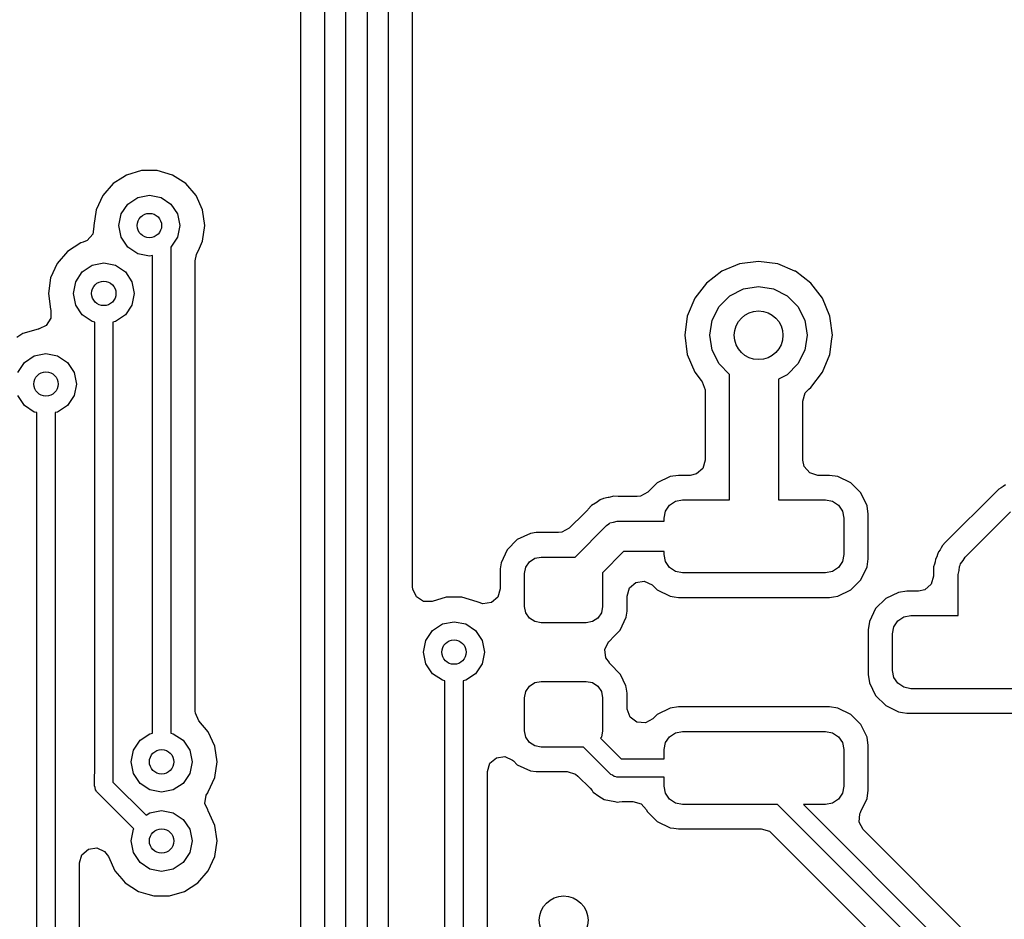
# Model space of a CAD drawing. Extents: x 0.4 to 10.6, y -8.1 to -0.4.
# Tile 21 of 42: x 5.769 to 6.087, y -2.271 to -1.981. Entities that reach past the tile are written whole.
import ezdxf

# ---------------------------------------------------------------- set-up
doc = ezdxf.new("R2010")
doc.units = 0
doc.header["$MEASUREMENT"] = 0
doc.layers.add('BLACK', color=7, linetype='CONTINUOUS')

msp = doc.modelspace()

# ---------------------------------------------------------------- linework, layer by layer
at = {"layer": 'BLACK', "linetype": 'CONTINUOUS'}
for p, q in [((5.85982, -1.90754), (5.85982, -2.51857)), ((5.86772, -2.52386), (5.86772, -1.90659)), ((5.87441, -1.90798), (5.87441, -2.52525)), ((5.8815, -2.52957), (5.8815, -1.9123)), ((5.88819, -1.91369), (5.88819, -2.53096)), ((5.89608, -2.16396), (5.89608, -1.9207)), ((5.80847, -2.02951), (5.80358, -2.03094)), ((5.81357, -2.02951), (5.80847, -2.02951)), ((5.80847, -2.02951), (5.80847, -2.02951)), ((5.81847, -2.03094), (5.81357, -2.02951)), ((5.81357, -2.02951), (5.81357, -2.02951)), ((5.80241, -2.03169), (5.79929, -2.0337)), ((5.80358, -2.03094), (5.80241, -2.03169)), ((5.80358, -2.03094), (5.80358, -2.03094)), ((5.80358, -2.03094), (5.80358, -2.03094)), ((5.82276, -2.0337), (5.81847, -2.03094)), ((5.81847, -2.03094), (5.81847, -2.03094)), ((5.81847, -2.03094), (5.81847, -2.03094)), ((5.79929, -2.0337), (5.79595, -2.03756)), ((5.8261, -2.03756), (5.82276, -2.0337)), ((5.79595, -2.03756), (5.79383, -2.0422)), ((5.79595, -2.03756), (5.79595, -2.03756)), ((5.80406, -2.04028), (5.80726, -2.03815)), ((5.80726, -2.03815), (5.81102, -2.0374)), ((5.81102, -2.0374), (5.81479, -2.03815)), ((5.81479, -2.03815), (5.81798, -2.04028)), ((5.82822, -2.0422), (5.8261, -2.03756)), ((5.79383, -2.0422), (5.7931, -2.04724)), ((5.80193, -2.04348), (5.80406, -2.04028)), ((5.81798, -2.04028), (5.82012, -2.04348)), ((5.82894, -2.04724), (5.82822, -2.0422)), ((5.80118, -2.04724), (5.80193, -2.04348)), ((5.82012, -2.04348), (5.82087, -2.04724)), ((5.79306, -2.04759), (5.79271, -2.04998)), ((5.7931, -2.04759), (5.79306, -2.04759)), ((5.7931, -2.04724), (5.7931, -2.04724)), ((5.7931, -2.04724), (5.79311, -2.04725)), ((5.79311, -2.04725), (5.7931, -2.04726)), ((5.7931, -2.04726), (5.7931, -2.04759)), ((5.80193, -2.05101), (5.80118, -2.04724)), ((5.82087, -2.04724), (5.82012, -2.05101)), ((5.82822, -2.05229), (5.82894, -2.04724)), ((5.79091, -2.05206), (5.78965, -2.05263)), ((5.79271, -2.04998), (5.79091, -2.05206)), ((5.80406, -2.0542), (5.80193, -2.05101)), ((5.82012, -2.05101), (5.81798, -2.0542)), ((5.78884, -2.05287), (5.78455, -2.05563)), ((5.78965, -2.05263), (5.78884, -2.05287)), ((5.78884, -2.05287), (5.78884, -2.05287)), ((5.80726, -2.05634), (5.80406, -2.0542)), ((5.81798, -2.0542), (5.81791, -2.05425)), ((5.81791, -2.05425), (5.81791, -2.21122)), ((5.82625, -2.0566), (5.82718, -2.05456)), ((5.82718, -2.05456), (5.82822, -2.05229)), ((5.78455, -2.05563), (5.78121, -2.05948)), ((5.81102, -2.05709), (5.80726, -2.05634)), ((5.81201, -2.05689), (5.81102, -2.05709)), ((5.81201, -2.21122), (5.81201, -2.05689)), ((5.82581, -2.05863), (5.82625, -2.0566)), ((5.78121, -2.05948), (5.77909, -2.06412)), ((5.78121, -2.05948), (5.78121, -2.05948)), ((5.78932, -2.06221), (5.79251, -2.06008)), ((5.79251, -2.06008), (5.79628, -2.05933)), ((5.79628, -2.05933), (5.80005, -2.06008)), ((5.80005, -2.06008), (5.80324, -2.06221)), ((5.82581, -2.20409), (5.82581, -2.05863)), ((6.0017, -2.05964), (5.99595, -2.06203)), ((6.00787, -2.05883), (6.0017, -2.05964)), ((6.0017, -2.05964), (6.0017, -2.05964)), ((6.01405, -2.05964), (6.00787, -2.05883)), ((6.00787, -2.05883), (6.00787, -2.05883)), ((6.01962, -2.06195), (6.01405, -2.05964)), ((6.01405, -2.05964), (6.01405, -2.05964)), ((5.77909, -2.06412), (5.77836, -2.06917)), ((5.78719, -2.0654), (5.78932, -2.06221)), ((5.80324, -2.06221), (5.80537, -2.0654)), ((5.99595, -2.06203), (5.99101, -2.06582)), ((6.0198, -2.06203), (6.01962, -2.06195)), ((6.02474, -2.06582), (6.0198, -2.06203)), ((5.78644, -2.06917), (5.78719, -2.0654)), ((5.80537, -2.0654), (5.80612, -2.06917)), ((5.99101, -2.06582), (5.98722, -2.07075)), ((5.99862, -2.06994), (6.00301, -2.0677)), ((6.00301, -2.0677), (6.00787, -2.06693)), ((6.00787, -2.06693), (6.01274, -2.0677)), ((6.01274, -2.0677), (6.01713, -2.06994)), ((6.02853, -2.07075), (6.02474, -2.06582)), ((5.77836, -2.06917), (5.77909, -2.07422)), ((5.78719, -2.07294), (5.78644, -2.06917)), ((5.80612, -2.06917), (5.80537, -2.07294)), ((5.98722, -2.07075), (5.98484, -2.07651)), ((5.99513, -2.07342), (5.99862, -2.06994)), ((6.01713, -2.06994), (6.02061, -2.07342)), ((6.03091, -2.07651), (6.02853, -2.07075)), ((5.77909, -2.07422), (5.77916, -2.07446)), ((5.77916, -2.07446), (5.77916, -2.07721)), ((5.78932, -2.07613), (5.78719, -2.07294)), ((5.80537, -2.07294), (5.80324, -2.07613)), ((5.9929, -2.07781), (5.99513, -2.07342)), ((6.02061, -2.07342), (6.02285, -2.07781)), ((5.77916, -2.07721), (5.77767, -2.07953)), ((5.79251, -2.07826), (5.78932, -2.07613)), ((5.80324, -2.07613), (5.80005, -2.07826)), ((5.98484, -2.07651), (5.98403, -2.08268)), ((5.98484, -2.07651), (5.98484, -2.07651)), ((6.03101, -2.07729), (6.03091, -2.07651)), ((6.03172, -2.08268), (6.03101, -2.07729)), ((5.77505, -2.08069), (5.77015, -2.08213)), ((5.77517, -2.08067), (5.77505, -2.08069)), ((5.77528, -2.08062), (5.77517, -2.08067)), ((5.77538, -2.08059), (5.77528, -2.08062)), ((5.77767, -2.07953), (5.77538, -2.08058)), ((5.77538, -2.08058), (5.77538, -2.08059)), ((5.79333, -2.07843), (5.79251, -2.07826)), ((5.79333, -2.22413), (5.79333, -2.07843)), ((5.80005, -2.07826), (5.79923, -2.07843)), ((5.79923, -2.07843), (5.79923, -2.22439)), ((5.99213, -2.08268), (5.9929, -2.07781)), ((6.02285, -2.07781), (6.02362, -2.08268)), ((5.77015, -2.08213), (5.76814, -2.08342)), ((5.77015, -2.08213), (5.77015, -2.08213)), ((5.77015, -2.08213), (5.77015, -2.08213)), ((5.98403, -2.08268), (5.98403, -2.08268)), ((5.98403, -2.08268), (5.98484, -2.08885)), ((5.9929, -2.08754), (5.99213, -2.08268)), ((6.02362, -2.08268), (6.02285, -2.08754)), ((6.03091, -2.08885), (6.03157, -2.08379)), ((6.03157, -2.08379), (6.03172, -2.08268)), ((6.03172, -2.08268), (6.03172, -2.08268)), ((5.77064, -2.09147), (5.77383, -2.08933)), ((5.77383, -2.08933), (5.7776, -2.08858)), ((5.7776, -2.08858), (5.78137, -2.08933)), ((5.78137, -2.08933), (5.78456, -2.09147)), ((5.98484, -2.08885), (5.98484, -2.08885)), ((5.98484, -2.08885), (5.98722, -2.0946)), ((5.99513, -2.09193), (5.9929, -2.08754)), ((6.02285, -2.08754), (6.02061, -2.09193)), ((6.02853, -2.0946), (6.03091, -2.08885)), ((5.76851, -2.09466), (5.77064, -2.09147)), ((5.78456, -2.09147), (5.78669, -2.09466)), ((5.99852, -2.09532), (5.99513, -2.09193)), ((6.02061, -2.09193), (6.01713, -2.09542)), ((5.78669, -2.09466), (5.78744, -2.09843)), ((5.98722, -2.0946), (5.98722, -2.0946)), ((5.98722, -2.0946), (5.98722, -2.0946)), ((5.98722, -2.0946), (5.98928, -2.09729)), ((5.99852, -2.13583), (5.99852, -2.09532)), ((6.01713, -2.09542), (6.01427, -2.09687)), ((6.02474, -2.09954), (6.02853, -2.0946)), ((5.78744, -2.09843), (5.78669, -2.10219)), ((5.98928, -2.09729), (5.98962, -2.09773)), ((5.98962, -2.09773), (5.99061, -2.10029)), ((6.01427, -2.09687), (6.01427, -2.13583)), ((6.02408, -2.10005), (6.02474, -2.09954)), ((6.02474, -2.09954), (6.02474, -2.09954)), ((6.02474, -2.09954), (6.02474, -2.09954)), ((5.77064, -2.10538), (5.76851, -2.10219)), ((5.78669, -2.10219), (5.78456, -2.10538)), ((5.99061, -2.10029), (5.99063, -2.1007)), ((5.99063, -2.1007), (5.99063, -2.12305)), ((6.02217, -2.10392), (6.02294, -2.10128)), ((6.02294, -2.10128), (6.02408, -2.10005)), ((5.77383, -2.10752), (5.77064, -2.10538)), ((5.78456, -2.10538), (5.78137, -2.10752)), ((6.02217, -2.12305), (6.02217, -2.10392)), ((5.77465, -2.10768), (5.77383, -2.10752)), ((5.77465, -2.46016), (5.77465, -2.10768)), ((5.78137, -2.10752), (5.78055, -2.10768)), ((5.78055, -2.10768), (5.78055, -2.45886)), ((5.99063, -2.12305), (5.98985, -2.12569)), ((6.02261, -2.12508), (6.02217, -2.12305)), ((6.02441, -2.12716), (6.02261, -2.12508)), ((5.97928, -2.12832), (5.97514, -2.13035)), ((5.98196, -2.12793), (5.97928, -2.12832)), ((5.98575, -2.12793), (5.98196, -2.12793)), ((5.98778, -2.12749), (5.98575, -2.12793)), ((5.98985, -2.12569), (5.98778, -2.12749)), ((6.02705, -2.12793), (6.02441, -2.12716)), ((6.03084, -2.12793), (6.02705, -2.12793)), ((6.03352, -2.12832), (6.03084, -2.12793)), ((6.03084, -2.12793), (6.03084, -2.12793)), ((6.03766, -2.13035), (6.03352, -2.12832)), ((5.97514, -2.13035), (5.97209, -2.13339)), ((6.04091, -2.1336), (6.03766, -2.13035)), ((6.08693, -2.13156), (6.08628, -2.13196)), ((6.08763, -2.13105), (6.08693, -2.13156)), ((5.96107, -2.13467), (5.95953, -2.13509)), ((5.96245, -2.13479), (5.96107, -2.13467)), ((5.96107, -2.13467), (5.96107, -2.13467)), ((5.96266, -2.13481), (5.96245, -2.13479)), ((5.96287, -2.13482), (5.96266, -2.13481)), ((5.96864, -2.13482), (5.96287, -2.13482)), ((5.96968, -2.13471), (5.96864, -2.13482)), ((5.97209, -2.13339), (5.96968, -2.13471)), ((6.04294, -2.13774), (6.04091, -2.1336)), ((6.04091, -2.1336), (6.04091, -2.1336)), ((6.04091, -2.1336), (6.04091, -2.1336)), ((6.08461, -2.13325), (6.06819, -2.14967)), ((6.0855, -2.13236), (6.08461, -2.13325)), ((6.08628, -2.13196), (6.0855, -2.13236)), ((6.0855, -2.13236), (6.0855, -2.13236)), ((5.95384, -2.13767), (5.95282, -2.13889)), ((5.95522, -2.13687), (5.95384, -2.13767)), ((5.95384, -2.13767), (5.95384, -2.13767)), ((5.95384, -2.13767), (5.95384, -2.13767)), ((5.95384, -2.13767), (5.95384, -2.13767)), ((5.9554, -2.13676), (5.95522, -2.13687)), ((5.95671, -2.13584), (5.9554, -2.13676)), ((5.95689, -2.13576), (5.95671, -2.13584)), ((5.95756, -2.13548), (5.95689, -2.13576)), ((5.95775, -2.13541), (5.95756, -2.13548)), ((5.95932, -2.13513), (5.95775, -2.13541)), ((5.95953, -2.13509), (5.95932, -2.13513)), ((5.97781, -2.13947), (5.97909, -2.13756)), ((5.97909, -2.13756), (5.98101, -2.13628)), ((5.98101, -2.13628), (5.98327, -2.13583)), ((5.98327, -2.13583), (5.99852, -2.13583)), ((6.01427, -2.13583), (6.02953, -2.13583)), ((6.02953, -2.13583), (6.03179, -2.13628)), ((6.03179, -2.13628), (6.0337, -2.13756)), ((6.0337, -2.13756), (6.03498, -2.13947)), ((6.04333, -2.14042), (6.04294, -2.13774)), ((5.95162, -2.1401), (5.94671, -2.14501)), ((5.95267, -2.13905), (5.95162, -2.1401)), ((5.95282, -2.13889), (5.95267, -2.13905)), ((5.97736, -2.14173), (5.97781, -2.13947)), ((6.03498, -2.13947), (6.03543, -2.14173)), ((6.04333, -2.15485), (6.04333, -2.14042)), ((6.07465, -2.15437), (6.08931, -2.13971)), ((5.94855, -2.15433), (5.95872, -2.14416)), ((5.95872, -2.14416), (5.95943, -2.14363)), ((5.95943, -2.14363), (5.95954, -2.1435)), ((5.95954, -2.1435), (5.95965, -2.14347)), ((5.95965, -2.14347), (5.95985, -2.14332)), ((5.95985, -2.14332), (5.96104, -2.14306)), ((5.96104, -2.14306), (5.9622, -2.14272)), ((5.9622, -2.14272), (5.97736, -2.14272)), ((5.97736, -2.14272), (5.97736, -2.14173)), ((6.03543, -2.14173), (6.03543, -2.15354)), ((5.93413, -2.14669), (5.92991, -2.14866)), ((5.93605, -2.14644), (5.93413, -2.14669)), ((5.94326, -2.14644), (5.93605, -2.14644)), ((5.9443, -2.14633), (5.94326, -2.14644)), ((5.94671, -2.14501), (5.9443, -2.14633)), ((5.92991, -2.14866), (5.92661, -2.15195)), ((6.0673, -2.15056), (6.06691, -2.15133)), ((6.06819, -2.14967), (6.0673, -2.15056)), ((6.0673, -2.15056), (6.0673, -2.15056)), ((5.92661, -2.15195), (5.92464, -2.15617)), ((5.96424, -2.15256), (5.95743, -2.15938)), ((5.97736, -2.15256), (5.96424, -2.15256)), ((5.97736, -2.15354), (5.97736, -2.15256)), ((5.97781, -2.1558), (5.97736, -2.15354)), ((6.03543, -2.15354), (6.03498, -2.1558)), ((6.06572, -2.15352), (6.06543, -2.15423)), ((6.06599, -2.15269), (6.06572, -2.15352)), ((6.06651, -2.15199), (6.06599, -2.15269)), ((6.06599, -2.15269), (6.06599, -2.15269)), ((6.06691, -2.15133), (6.06651, -2.15199)), ((5.92464, -2.15617), (5.92439, -2.1581)), ((5.93269, -2.15761), (5.93384, -2.15589)), ((5.93384, -2.15589), (5.93556, -2.15474)), ((5.93556, -2.15474), (5.9376, -2.15433)), ((5.9376, -2.15433), (5.94855, -2.15433)), ((5.97909, -2.15772), (5.97781, -2.1558)), ((6.03498, -2.1558), (6.0337, -2.15772)), ((6.04294, -2.15754), (6.04333, -2.15485)), ((6.06472, -2.15661), (6.06445, -2.15744)), ((6.0649, -2.15587), (6.06472, -2.15661)), ((6.06503, -2.15501), (6.0649, -2.15587)), ((6.06543, -2.15423), (6.06503, -2.15501)), ((6.07278, -2.15734), (6.07302, -2.15696)), ((6.07302, -2.15696), (6.07312, -2.15652)), ((6.07312, -2.15652), (6.07395, -2.15549)), ((6.07395, -2.15549), (6.07465, -2.15437)), ((5.92439, -2.1581), (5.92439, -2.16462)), ((5.93228, -2.15965), (5.93269, -2.15761)), ((5.93228, -2.17028), (5.93228, -2.15965)), ((5.95743, -2.15938), (5.95748, -2.15965)), ((5.95748, -2.15965), (5.95748, -2.17028)), ((5.98101, -2.159), (5.97909, -2.15772)), ((5.98327, -2.15945), (5.98101, -2.159)), ((6.02953, -2.15945), (5.98327, -2.15945)), ((6.03179, -2.159), (6.02953, -2.15945)), ((6.0337, -2.15772), (6.03179, -2.159)), ((6.04091, -2.16167), (6.04294, -2.15754)), ((6.06445, -2.15744), (6.06445, -2.16045)), ((6.07234, -2.15994), (6.07264, -2.15865)), ((6.07234, -2.17323), (6.07234, -2.15994)), ((6.07264, -2.15865), (6.07278, -2.15734)), ((5.96615, -2.16431), (5.96823, -2.16251)), ((5.96823, -2.16251), (5.97095, -2.16212)), ((5.97095, -2.16212), (5.97345, -2.16326)), ((5.97345, -2.16326), (5.97371, -2.1635)), ((5.97371, -2.1635), (5.97514, -2.16493)), ((6.03766, -2.16493), (6.04091, -2.16167)), ((6.06367, -2.16309), (6.06159, -2.16489)), ((6.06445, -2.16045), (6.06367, -2.16309)), ((5.89613, -2.16465), (5.89608, -2.16396)), ((5.89728, -2.16715), (5.89613, -2.16465)), ((5.92439, -2.16462), (5.92361, -2.16726)), ((5.96537, -2.16695), (5.96615, -2.16431)), ((5.97514, -2.16493), (5.97514, -2.16493)), ((5.97514, -2.16493), (5.97514, -2.16493)), ((5.97514, -2.16493), (5.97928, -2.16695)), ((6.03352, -2.16695), (6.03766, -2.16493)), ((6.05309, -2.16573), (6.04896, -2.16775)), ((6.05578, -2.16533), (6.05309, -2.16573)), ((6.05957, -2.16533), (6.05578, -2.16533)), ((6.06159, -2.16489), (6.05957, -2.16533)), ((5.89959, -2.16864), (5.89728, -2.16715)), ((5.90234, -2.16864), (5.89959, -2.16864)), ((5.9069, -2.1673), (5.90234, -2.16864)), ((5.912, -2.1673), (5.9069, -2.1673)), ((5.91689, -2.16874), (5.912, -2.1673)), ((5.912, -2.1673), (5.912, -2.1673)), ((5.91721, -2.16888), (5.91689, -2.16874)), ((5.91722, -2.16886), (5.91721, -2.16888)), ((5.91881, -2.16945), (5.91722, -2.16886)), ((5.92154, -2.16906), (5.91881, -2.16945)), ((5.92361, -2.16726), (5.92154, -2.16906)), ((5.96537, -2.17182), (5.96537, -2.16695)), ((5.97928, -2.16695), (5.98062, -2.16715)), ((5.98062, -2.16715), (5.98196, -2.16734)), ((5.98196, -2.16734), (5.98196, -2.16734)), ((5.98196, -2.16734), (6.03084, -2.16734)), ((6.03084, -2.16734), (6.03213, -2.16715)), ((6.03213, -2.16715), (6.03352, -2.16695)), ((6.04896, -2.16775), (6.0457, -2.171)), ((5.93269, -2.17231), (5.93228, -2.17028)), ((5.93384, -2.17403), (5.93269, -2.17231)), ((5.95708, -2.17231), (5.95592, -2.17403)), ((5.95748, -2.17028), (5.95708, -2.17231)), ((5.96512, -2.17375), (5.96537, -2.17182)), ((6.0457, -2.171), (6.04368, -2.17514)), ((5.90249, -2.17808), (5.90568, -2.17595)), ((5.90568, -2.17595), (5.90945, -2.1752)), ((5.90945, -2.1752), (5.91322, -2.17595)), ((5.91322, -2.17595), (5.91641, -2.17808)), ((5.93556, -2.17519), (5.93384, -2.17403)), ((5.9376, -2.17559), (5.93556, -2.17519)), ((5.95217, -2.17559), (5.9376, -2.17559)), ((5.9542, -2.17519), (5.95217, -2.17559)), ((5.95592, -2.17403), (5.9542, -2.17519)), ((5.96315, -2.17797), (5.96512, -2.17375)), ((6.04368, -2.17514), (6.04329, -2.17782)), ((6.05163, -2.17687), (6.05291, -2.17496)), ((6.05291, -2.17496), (6.05483, -2.17368)), ((6.05483, -2.17368), (6.05709, -2.17323)), ((6.05709, -2.17323), (6.07234, -2.17323)), ((5.90036, -2.18127), (5.90249, -2.17808)), ((5.91641, -2.17808), (5.91854, -2.18127)), ((5.96119, -2.17993), (5.96315, -2.17797)), ((6.04329, -2.17782), (6.04329, -2.19225)), ((6.05118, -2.17913), (6.05163, -2.17687)), ((6.05118, -2.19094), (6.05118, -2.17913)), ((5.89961, -2.18504), (5.90036, -2.18127)), ((5.91854, -2.18127), (5.91929, -2.18504)), ((5.95817, -2.18415), (5.95942, -2.1817)), ((5.95942, -2.1817), (5.95956, -2.18157)), ((5.95956, -2.18156), (5.96119, -2.17993)), ((5.95956, -2.18157), (5.95956, -2.18156)), ((5.90036, -2.18881), (5.89961, -2.18504)), ((5.91929, -2.18504), (5.91854, -2.18881)), ((5.95846, -2.18689), (5.95817, -2.18415)), ((5.90249, -2.192), (5.90036, -2.18881)), ((5.91854, -2.18881), (5.91641, -2.192)), ((5.95967, -2.1884), (5.95846, -2.18689)), ((5.95956, -2.18851), (5.95967, -2.1884)), ((5.95986, -2.18882), (5.95956, -2.18851)), ((5.96315, -2.19211), (5.95986, -2.18882)), ((5.95986, -2.18882), (5.95986, -2.18882)), ((5.90568, -2.19413), (5.90249, -2.192)), ((5.91641, -2.192), (5.91322, -2.19413)), ((5.96322, -2.19225), (5.96315, -2.19211)), ((5.96495, -2.19597), (5.96322, -2.19225)), ((6.04329, -2.19225), (6.04368, -2.19494)), ((6.05163, -2.1932), (6.05118, -2.19094)), ((5.9065, -2.19429), (5.90568, -2.19413)), ((5.9065, -2.29997), (5.9065, -2.19429)), ((5.91322, -2.19413), (5.9124, -2.19429)), ((5.9124, -2.19429), (5.9124, -2.29874)), ((5.93384, -2.19604), (5.93556, -2.19489)), ((5.93556, -2.19489), (5.9376, -2.19449)), ((5.9376, -2.19449), (5.95217, -2.19449)), ((5.95217, -2.19449), (5.9542, -2.19489)), ((5.9542, -2.19489), (5.95592, -2.19604)), ((6.04368, -2.19494), (6.0457, -2.19907)), ((6.05291, -2.19512), (6.05163, -2.1932)), ((6.05483, -2.1964), (6.05291, -2.19512)), ((5.93228, -2.1998), (5.93269, -2.19777)), ((5.93269, -2.19777), (5.93384, -2.19604)), ((5.95592, -2.19604), (5.95708, -2.19777)), ((5.95708, -2.19777), (5.95748, -2.1998)), ((5.96512, -2.19633), (5.96495, -2.19597)), ((5.96537, -2.19826), (5.96512, -2.19633)), ((5.96537, -2.20313), (5.96537, -2.19826)), ((6.05709, -2.19685), (6.05483, -2.1964)), ((6.10335, -2.19685), (6.05709, -2.19685)), ((5.93228, -2.21043), (5.93228, -2.1998)), ((5.95748, -2.1998), (5.95748, -2.21043)), ((6.0457, -2.19907), (6.04896, -2.20233)), ((5.82586, -2.20478), (5.82581, -2.20409)), ((5.827, -2.20728), (5.82586, -2.20478)), ((5.96539, -2.20348), (5.96537, -2.20313)), ((5.96635, -2.20605), (5.96539, -2.20348)), ((5.97928, -2.20313), (5.97514, -2.20515)), ((5.98196, -2.20274), (5.97928, -2.20313)), ((6.03084, -2.20274), (5.98196, -2.20274)), ((5.98196, -2.20274), (5.98196, -2.20274)), ((6.03352, -2.20313), (6.03084, -2.20274)), ((6.03084, -2.20274), (6.03084, -2.20274)), ((6.03766, -2.20515), (6.03352, -2.20313)), ((6.04896, -2.20233), (6.04896, -2.20233)), ((6.04896, -2.20233), (6.04896, -2.20233)), ((6.04896, -2.20233), (6.05309, -2.20435)), ((6.05309, -2.20435), (6.05443, -2.20455)), ((6.05443, -2.20455), (6.05578, -2.20474)), ((6.05578, -2.20474), (6.05578, -2.20474)), ((6.05578, -2.20474), (6.10466, -2.20474)), ((5.83003, -2.21078), (5.827, -2.20728)), ((5.96855, -2.2077), (5.96635, -2.20605)), ((5.97129, -2.2079), (5.96855, -2.2077)), ((5.97371, -2.20658), (5.97129, -2.2079)), ((5.97514, -2.20515), (5.97371, -2.20658)), ((6.04091, -2.20841), (6.03766, -2.20515)), ((5.81119, -2.21138), (5.81201, -2.21122)), ((5.81791, -2.21122), (5.81873, -2.21138)), ((5.83215, -2.21542), (5.83003, -2.21078)), ((5.93269, -2.21247), (5.93228, -2.21043)), ((5.95748, -2.21043), (5.95708, -2.21247)), ((5.97909, -2.21236), (5.98101, -2.21108)), ((5.98101, -2.21108), (5.98327, -2.21063)), ((5.98327, -2.21063), (6.02953, -2.21063)), ((6.02953, -2.21063), (6.03179, -2.21108)), ((6.03179, -2.21108), (6.0337, -2.21236)), ((6.04294, -2.21254), (6.04091, -2.20841)), ((6.04091, -2.20841), (6.04091, -2.20841)), ((6.04091, -2.20841), (6.04091, -2.20841)), ((5.80587, -2.21671), (5.808, -2.21351)), ((5.808, -2.21351), (5.81119, -2.21138)), ((5.81873, -2.21138), (5.82192, -2.21351)), ((5.82192, -2.21351), (5.82405, -2.21671)), ((5.93384, -2.21419), (5.93269, -2.21247)), ((5.93556, -2.21534), (5.93384, -2.21419)), ((5.95708, -2.21247), (5.95681, -2.21287)), ((5.95681, -2.21287), (5.96343, -2.21949)), ((5.97736, -2.21654), (5.97781, -2.21428)), ((5.97781, -2.21428), (5.97909, -2.21236)), ((6.0337, -2.21236), (6.03498, -2.21428)), ((6.03498, -2.21428), (6.03543, -2.21654)), ((6.04333, -2.21523), (6.04294, -2.21254)), ((5.80512, -2.22047), (5.80587, -2.21671)), ((5.82405, -2.21671), (5.8248, -2.22047)), ((5.83288, -2.22047), (5.83215, -2.21542)), ((5.9376, -2.21575), (5.93556, -2.21534)), ((5.95134, -2.21575), (5.9376, -2.21575)), ((5.96012, -2.22453), (5.95134, -2.21575)), ((5.97736, -2.21949), (5.97736, -2.21654)), ((6.03543, -2.21654), (6.03543, -2.22835)), ((6.04333, -2.22966), (6.04333, -2.21523)), ((5.80587, -2.22424), (5.80512, -2.22047)), ((5.8248, -2.22047), (5.82405, -2.22424)), ((5.83215, -2.22552), (5.83288, -2.22047)), ((5.92107, -2.22096), (5.92315, -2.21915)), ((5.92315, -2.21915), (5.92587, -2.21876)), ((5.92587, -2.21876), (5.92837, -2.21991)), ((5.92837, -2.21991), (5.92863, -2.22014)), ((5.92863, -2.22014), (5.92991, -2.22142)), ((5.96343, -2.21949), (5.97736, -2.21949)), ((5.9203, -2.2236), (5.92107, -2.22096)), ((5.9203, -2.29345), (5.9203, -2.2236)), ((5.92991, -2.22142), (5.93413, -2.22339)), ((5.93413, -2.22339), (5.93605, -2.22364)), ((5.93605, -2.22364), (5.93605, -2.22364)), ((5.93605, -2.22364), (5.94604, -2.22364)), ((5.94604, -2.22364), (5.94868, -2.22442)), ((5.79331, -2.22441), (5.79333, -2.2243)), ((5.79331, -2.22822), (5.79331, -2.22441)), ((5.79332, -2.22415), (5.79333, -2.22413)), ((5.79333, -2.22418), (5.79332, -2.22415)), ((5.79333, -2.2243), (5.79333, -2.22418)), ((5.79923, -2.22439), (5.79921, -2.2245)), ((5.79921, -2.2245), (5.79921, -2.22462)), ((5.79921, -2.22462), (5.79922, -2.22465)), ((5.79922, -2.22465), (5.79921, -2.22467)), ((5.79921, -2.22467), (5.79921, -2.227)), ((5.79921, -2.227), (5.80998, -2.23776)), ((5.808, -2.22743), (5.80587, -2.22424)), ((5.82405, -2.22424), (5.82192, -2.22743)), ((5.83003, -2.23016), (5.83215, -2.22552)), ((5.94868, -2.22442), (5.9495, -2.22507)), ((5.9495, -2.22507), (5.95344, -2.22902)), ((5.9607, -2.2248), (5.96012, -2.22453)), ((5.96119, -2.22522), (5.9607, -2.2248)), ((5.96183, -2.22533), (5.96119, -2.22522)), ((5.96195, -2.22538), (5.96183, -2.22533)), ((5.96202, -2.22536), (5.96195, -2.22538)), ((5.9622, -2.22539), (5.96202, -2.22536)), ((5.97736, -2.22539), (5.9622, -2.22539)), ((5.97736, -2.22835), (5.97736, -2.22539)), ((5.79353, -2.22882), (5.79331, -2.22822)), ((5.79358, -2.22947), (5.79353, -2.22882)), ((5.79395, -2.22999), (5.79358, -2.22947)), ((5.794, -2.23012), (5.79395, -2.22999)), ((5.79407, -2.23016), (5.794, -2.23012)), ((5.79417, -2.23031), (5.79407, -2.23016)), ((5.80598, -2.24211), (5.79417, -2.23031)), ((5.81119, -2.22957), (5.808, -2.22743)), ((5.81496, -2.23031), (5.81119, -2.22957)), ((5.81873, -2.22957), (5.81496, -2.23031)), ((5.82192, -2.22743), (5.81873, -2.22957)), ((5.82985, -2.23045), (5.83003, -2.23016)), ((5.83003, -2.23016), (5.83003, -2.23016)), ((5.95344, -2.22902), (5.95405, -2.22975)), ((5.95405, -2.22975), (5.95432, -2.23016)), ((5.95432, -2.23016), (5.95438, -2.23026)), ((5.95438, -2.23026), (5.9552, -2.2308)), ((5.97781, -2.23061), (5.97736, -2.22835)), ((6.03543, -2.22835), (6.03498, -2.23061)), ((6.04294, -2.23234), (6.04333, -2.22966)), ((5.82898, -2.23395), (5.82937, -2.23123)), ((5.82937, -2.23123), (5.82986, -2.23046)), ((5.82986, -2.23046), (5.82985, -2.23045)), ((5.9552, -2.2308), (5.9552, -2.2308)), ((5.9552, -2.2308), (5.95555, -2.23104)), ((5.95555, -2.23104), (5.95629, -2.23153)), ((5.95629, -2.23153), (5.95797, -2.23266)), ((5.95797, -2.23266), (5.95797, -2.23266)), ((5.95797, -2.23266), (5.95797, -2.23266)), ((5.95797, -2.23266), (5.96137, -2.23333)), ((5.96137, -2.23333), (5.96137, -2.23333)), ((5.96137, -2.23333), (5.9622, -2.2335)), ((5.9622, -2.2335), (5.9628, -2.23338)), ((5.9628, -2.23338), (5.96375, -2.23329)), ((5.96375, -2.23329), (5.96728, -2.23329)), ((5.96728, -2.23329), (5.96992, -2.23406)), ((5.97909, -2.23252), (5.97781, -2.23061)), ((5.98101, -2.2338), (5.97909, -2.23252)), ((6.0337, -2.23252), (6.03179, -2.2338)), ((6.03498, -2.23061), (6.0337, -2.23252)), ((6.04091, -2.23648), (6.04294, -2.23234)), ((5.81119, -2.23695), (5.81496, -2.2362)), ((5.81496, -2.2362), (5.81873, -2.23695)), ((5.82992, -2.23601), (5.82898, -2.23395)), ((5.82985, -2.23606), (5.82992, -2.23601)), ((5.83003, -2.23636), (5.82985, -2.23606)), ((5.83215, -2.241), (5.83003, -2.23636)), ((5.83003, -2.23636), (5.83003, -2.23636)), ((5.96992, -2.23406), (5.97166, -2.23603)), ((5.97166, -2.23603), (5.97188, -2.23648)), ((5.97188, -2.23648), (5.97514, -2.23973)), ((5.98327, -2.23425), (5.98101, -2.2338)), ((6.01403, -2.23425), (5.98327, -2.23425)), ((6.07726, -2.29748), (6.01403, -2.23425)), ((6.02953, -2.23425), (6.02238, -2.23425)), ((6.02238, -2.23425), (6.0823, -2.29417)), ((6.03179, -2.2338), (6.02953, -2.23425)), ((6.04057, -2.23724), (6.04076, -2.2368)), ((6.04076, -2.2368), (6.04091, -2.23648)), ((6.04091, -2.23648), (6.04091, -2.23648)), ((5.80998, -2.23776), (5.81119, -2.23695)), ((5.81873, -2.23695), (5.82192, -2.23908)), ((5.82192, -2.23908), (5.82405, -2.24228)), ((5.97514, -2.23973), (5.97514, -2.23973)), ((5.97514, -2.23973), (5.97514, -2.23973)), ((5.97514, -2.23973), (5.97928, -2.24175)), ((6.04037, -2.23998), (6.04057, -2.23724)), ((6.04169, -2.24239), (6.04037, -2.23998)), ((5.80512, -2.24604), (5.80587, -2.24228)), ((5.80587, -2.24228), (5.80598, -2.24211)), ((5.82405, -2.24228), (5.8248, -2.24604)), ((5.83288, -2.24604), (5.83215, -2.241)), ((5.97928, -2.24175), (5.98052, -2.24194)), ((5.98052, -2.24194), (5.98196, -2.24215)), ((5.98196, -2.24215), (5.98196, -2.24215)), ((5.98196, -2.24215), (6.00874, -2.24215)), ((6.00874, -2.24215), (6.01138, -2.24292)), ((6.01138, -2.24292), (6.01219, -2.24358)), ((6.08679, -2.28749), (6.04169, -2.24239)), ((5.80587, -2.24981), (5.80512, -2.24604)), ((5.8248, -2.24604), (5.82405, -2.24981)), ((5.83215, -2.25109), (5.83288, -2.24604)), ((6.01219, -2.24358), (6.03965, -2.27104)), ((5.78922, -2.25048), (5.7913, -2.24868)), ((5.7913, -2.24868), (5.79402, -2.24829)), ((5.79402, -2.24829), (5.79652, -2.24943)), ((5.79652, -2.24943), (5.79777, -2.25109)), ((5.78844, -2.25312), (5.78922, -2.25048)), ((5.79777, -2.25109), (5.79777, -2.25109)), ((5.79777, -2.25109), (5.79777, -2.25109)), ((5.79777, -2.25109), (5.79989, -2.25573)), ((5.808, -2.253), (5.80587, -2.24981)), ((5.82405, -2.24981), (5.82192, -2.253)), ((5.83003, -2.25573), (5.83215, -2.25109)), ((5.78844, -2.45049), (5.78844, -2.25312)), ((5.79989, -2.25573), (5.80212, -2.25831)), ((5.81119, -2.25514), (5.808, -2.253)), ((5.81496, -2.25589), (5.81119, -2.25514)), ((5.81873, -2.25514), (5.81496, -2.25589)), ((5.82192, -2.253), (5.81873, -2.25514)), ((5.82669, -2.25959), (5.83003, -2.25573)), ((5.80212, -2.25831), (5.80321, -2.25957)), ((5.80321, -2.25957), (5.80323, -2.25959)), ((5.80323, -2.25959), (5.80752, -2.26234)), ((5.8224, -2.26234), (5.82669, -2.25959)), ((5.80752, -2.26234), (5.81053, -2.26323)), ((5.81053, -2.26323), (5.81241, -2.26378)), ((5.81241, -2.26378), (5.81241, -2.26378)), ((5.81241, -2.26378), (5.81241, -2.26378)), ((5.81241, -2.26378), (5.81751, -2.26378)), ((5.81751, -2.26378), (5.8224, -2.26234)), ((5.81751, -2.26378), (5.81751, -2.26378)), ((6.03965, -2.27104), (6.06341, -2.2948))]:
    msp.add_line(p, q, dxfattribs=at)
at = {"layer": 'BLACK'}
for centre, radius in [((5.81102, -2.04724), 0.00394), ((5.79628, -2.06917), 0.00394), ((6.00787, -2.08268), 0.00787), ((5.7776, -2.09843), 0.00394), ((5.90945, -2.18504), 0.00394), ((5.81496, -2.22047), 0.00394), ((5.81496, -2.24604), 0.00394), ((5.94488, -2.27165), 0.00787)]:
    msp.add_circle(centre, radius, dxfattribs=at)

doc.saveas('drawing.dxf')
